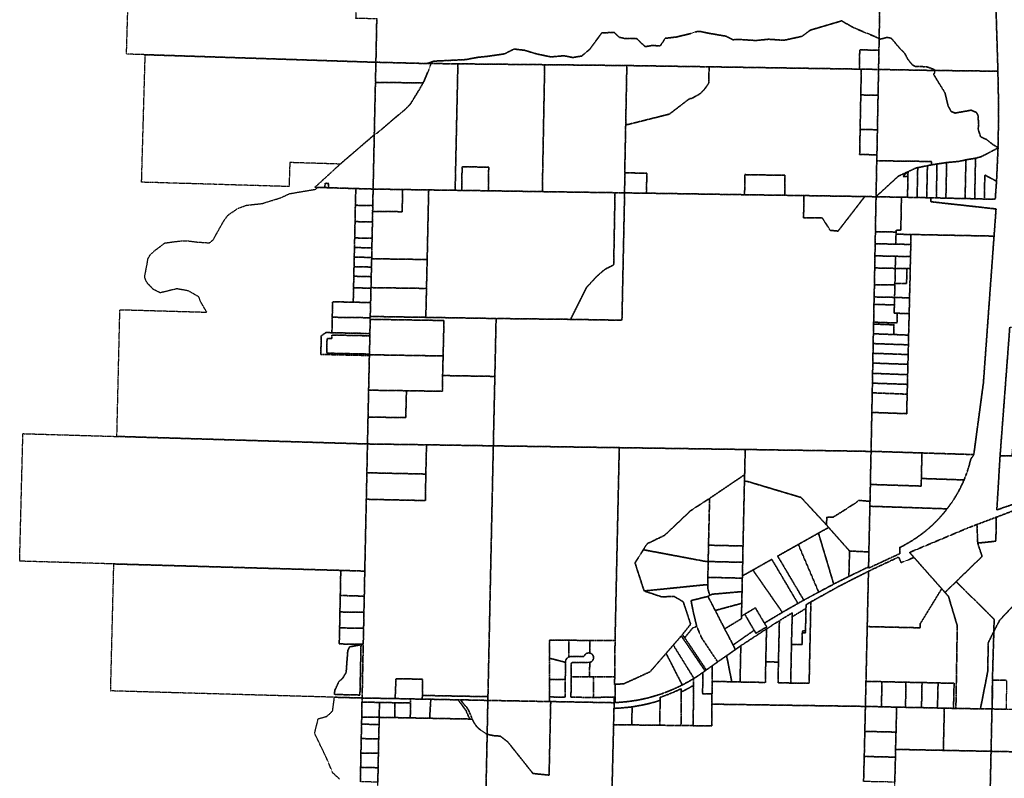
# Model space of a CAD drawing. Header units: feet. Extents: x 0 to 1411532, y 4 to 648360.
# Tile 3 of 69: x 1370708 to 1380965, y 438076 to 445976. Entities that reach past the tile are written whole.
import ezdxf

# ---------------------------------------------------------------- set-up
doc = ezdxf.new("R2010")
doc.units = ezdxf.units.FT
doc.header["$MEASUREMENT"] = 0
doc.linetypes.add('DASHED2', pattern=[0.375, 0.25, -0.125])
doc.layers.add('vanwert_121013_d_joined', color=247, linetype='DASHED2')

msp = doc.modelspace()

# ---------------------------------------------------------------- linework, layer by layer
at = {"layer": 'vanwert_121013_d_joined'}
for points in [[(1374419, 445532), (1374396, 445533), (1372016, 445611), (1371821, 445617), (1371860, 446931), (1373754, 446878), (1374423, 446860), (1374447, 446859), (1374442, 446613), (1374418, 446614), (1374222, 446618), (1374214, 446258), (1374208, 445993), (1374407, 445988), (1374428, 445988), (1374419, 445532)], [(1380858, 446759), (1380896, 445515), (1380898, 445439), (1380246, 445447), (1380233, 445458), (1380165, 445482), (1380146, 445486), (1380085, 445487), (1380042, 445488), (1380007, 445505), (1379960, 445563), (1379928, 445626), (1379873, 445681), (1379801, 445767), (1379783, 445784), (1379746, 445791), (1379686, 445776), (1379661, 445770), (1379661, 445778), (1379672, 446343), (1379681, 446783), (1379706, 446783), (1380858, 446759)], [(1379661, 445770), (1379659, 445658), (1379633, 445659), (1379459, 445661), (1379455, 445461), (1377890, 445485), (1377033, 445498), (1376177, 445507), (1375273, 445516), (1374996, 445519), (1374950, 445519), (1375026, 445544), (1375353, 445560), (1375483, 445584), (1375589, 445595), (1375760, 445620), (1375858, 445670), (1375968, 445657), (1376090, 445620), (1376242, 445588), (1376378, 445600), (1376470, 445582), (1376562, 445597), (1376646, 445667), (1376771, 445837), (1376900, 445844), (1376955, 445792), (1377008, 445781), (1377035, 445781), (1377133, 445780), (1377224, 445695), (1377296, 445707), (1377381, 445703), (1377433, 445782), (1377547, 445795), (1377702, 445832), (1377746, 445850), (1377798, 445853), (1377877, 445836), (1378064, 445804), (1378138, 445767), (1378193, 445770), (1378377, 445759), (1378511, 445772), (1378668, 445761), (1378857, 445802), (1378944, 445867), (1379270, 445963), (1379400, 445890), (1379619, 445799), (1379636, 445791), (1379661, 445778), (1379661, 445770)], [(1380246, 445447), (1380226, 445447), (1379680, 445457), (1379655, 445458), (1379659, 445658), (1379661, 445770), (1379686, 445776), (1379746, 445791), (1379783, 445784), (1379801, 445767), (1379873, 445681), (1379928, 445626), (1379960, 445563), (1380007, 445505), (1380042, 445488), (1380085, 445487), (1380146, 445486), (1380165, 445482), (1380233, 445458), (1380246, 445447)], [(1379455, 445461), (1379459, 445661), (1379633, 445659), (1379659, 445658), (1379655, 445458), (1379630, 445458), (1379475, 445461), (1379455, 445461)], [(1374047, 444472), (1373522, 444488), (1373515, 444269), (1373514, 444238), (1372897, 444256), (1372772, 444260), (1372572, 444266), (1372284, 444274), (1372134, 444279), (1372105, 444280), (1372008, 444282), (1371978, 444283), (1371979, 444311), (1372016, 445611), (1374396, 445533), (1374419, 445532), (1374414, 445323), (1374402, 444777), (1374379, 444757), (1374047, 444472)], [(1374430, 444795), (1374434, 444797), (1374512, 444862), (1374605, 444943), (1374716, 445034), (1374776, 445093), (1374800, 445133), (1374872, 445250), (1374911, 445317), (1374919, 445333), (1374996, 445519), (1375273, 445516), (1375245, 444231), (1375244, 444199), (1374969, 444203), (1374696, 444207), (1374390, 444212), (1374402, 444777), (1374430, 444795)], [(1374414, 445323), (1374419, 445532), (1374446, 445532), (1374950, 445519), (1374996, 445519), (1374919, 445333), (1374911, 445317), (1374442, 445323), (1374414, 445323)], [(1375313, 444198), (1375244, 444199), (1375245, 444231), (1375273, 445516), (1376177, 445507), (1376153, 444214), (1376153, 444185), (1375590, 444194), (1375591, 444225), (1375594, 444440), (1375317, 444444), (1375313, 444230), (1375313, 444198)], [(1377033, 445498), (1377021, 444883), (1377011, 444381), (1377010, 444202), (1377010, 444172), (1376910, 444174), (1376153, 444185), (1376153, 444214), (1376177, 445507), (1377033, 445498)], [(1377021, 444883), (1377040, 444883), (1377268, 444940), (1377380, 444968), (1377477, 444993), (1377685, 445153), (1377706, 445154), (1377795, 445204), (1377835, 445242), (1377886, 445314), (1377890, 445485), (1379455, 445461), (1379475, 445461), (1379470, 445192), (1379463, 444833), (1379458, 444572), (1379615, 444569), (1379638, 444569), (1379636, 444506), (1379629, 444132), (1379512, 444134), (1378877, 444144), (1378677, 444147), (1378678, 444175), (1378680, 444355), (1378263, 444362), (1378260, 444183), (1378260, 444153), (1377237, 444169), (1377238, 444198), (1377241, 444377), (1377011, 444381), (1377021, 444883)], [(1377033, 445498), (1377890, 445485), (1377886, 445314), (1377835, 445242), (1377795, 445204), (1377706, 445154), (1377685, 445153), (1377477, 444993), (1377380, 444968), (1377268, 444940), (1377040, 444883), (1377021, 444883), (1377033, 445498)], [(1379470, 445192), (1379475, 445461), (1379630, 445458), (1379655, 445458), (1379650, 445189), (1379626, 445189), (1379470, 445192)], [(1379650, 445189), (1379655, 445458), (1379680, 445457), (1380226, 445447), (1380246, 445447), (1380230, 445404), (1380262, 445351), (1380347, 445214), (1380379, 445081), (1380411, 445020), (1380452, 445003), (1380619, 445033), (1380675, 445010), (1380691, 444978), (1380698, 444877), (1380692, 444835), (1380718, 444756), (1380784, 444726), (1380846, 444675), (1380900, 444644), (1380871, 444624), (1380778, 444577), (1380720, 444548), (1380665, 444533), (1380665, 444533), (1380573, 444518), (1380565, 444516), (1380490, 444500), (1380373, 444489), (1380364, 444488), (1380264, 444473), (1380208, 444464), (1380208, 444499), (1379664, 444506), (1379636, 444506), (1379638, 444569), (1379643, 444830), (1379650, 445189)], [(1380906, 445041), (1380900, 444644), (1380846, 444675), (1380784, 444726), (1380718, 444756), (1380692, 444835), (1380698, 444877), (1380691, 444978), (1380675, 445010), (1380619, 445033), (1380452, 445003), (1380411, 445020), (1380379, 445081), (1380347, 445214), (1380262, 445351), (1380230, 445404), (1380246, 445447), (1380898, 445439), (1380906, 445041)], [(1374414, 445323), (1374442, 445323), (1374911, 445317), (1374872, 445250), (1374800, 445133), (1374776, 445093), (1374716, 445034), (1374605, 444943), (1374512, 444862), (1374434, 444797), (1374430, 444795), (1374402, 444777), (1374414, 445323)], [(1379643, 444830), (1379621, 444830), (1379463, 444833), (1379470, 445192), (1379626, 445189), (1379650, 445189), (1379643, 444830)], [(1379615, 444569), (1379458, 444572), (1379463, 444833), (1379621, 444830), (1379643, 444830), (1379638, 444569), (1379615, 444569)], [(1373888, 444227), (1373810, 444229), (1373783, 444230), (1373817, 444261), (1374047, 444472), (1374379, 444757), (1374402, 444777), (1374390, 444212), (1374209, 444217), (1373925, 444226), (1373926, 444258), (1373927, 444271), (1373890, 444272), (1373889, 444259), (1373888, 444227)], [(1380657, 444111), (1380657, 444132), (1380665, 444533), (1380665, 444533), (1380720, 444548), (1380778, 444577), (1380871, 444624), (1380900, 444644), (1380884, 444294), (1380762, 444358), (1380757, 444130), (1380757, 444108), (1380657, 444111)], [(1380557, 444113), (1380557, 444134), (1380565, 444516), (1380573, 444518), (1380665, 444533), (1380657, 444132), (1380657, 444111), (1380557, 444113)], [(1375313, 444230), (1375317, 444444), (1375594, 444440), (1375591, 444225), (1375590, 444194), (1375313, 444198), (1375313, 444230)], [(1380164, 444455), (1380063, 444435), (1380047, 444432), (1379962, 444393), (1379861, 444346), (1379655, 444157), (1379629, 444132), (1379636, 444506), (1379664, 444506), (1380208, 444499), (1380208, 444464), (1380164, 444455)], [(1380057, 444124), (1379957, 444126), (1379957, 444146), (1379961, 444343), (1379962, 444393), (1380047, 444432), (1380063, 444435), (1380057, 444144), (1380057, 444124)], [(1380164, 444455), (1380157, 444142), (1380157, 444122), (1380057, 444124), (1380057, 444144), (1380063, 444435), (1380164, 444455)], [(1380257, 444120), (1380199, 444121), (1380157, 444122), (1380157, 444142), (1380164, 444455), (1380208, 444464), (1380264, 444473), (1380257, 444140), (1380257, 444120)], [(1380257, 444120), (1380257, 444140), (1380264, 444473), (1380364, 444488), (1380357, 444138), (1380357, 444117), (1380257, 444120)], [(1380565, 444516), (1380557, 444134), (1380557, 444113), (1380357, 444117), (1380357, 444138), (1380364, 444488), (1380373, 444489), (1380490, 444500), (1380565, 444516)], [(1377011, 444381), (1377241, 444377), (1377238, 444198), (1377237, 444169), (1377010, 444172), (1377010, 444202), (1377011, 444381)], [(1378260, 444183), (1378263, 444362), (1378680, 444355), (1378678, 444175), (1378677, 444147), (1378260, 444153), (1378260, 444183)], [(1379629, 444132), (1379655, 444157), (1379861, 444346), (1379962, 444393), (1379911, 444344), (1379961, 444343), (1379957, 444146), (1379957, 444126), (1379893, 444127), (1379629, 444132)], [(1379961, 444343), (1379911, 444344), (1379962, 444393), (1379961, 444343)], [(1380757, 444130), (1380762, 444358), (1380884, 444294), (1380872, 444128), (1380871, 444106), (1380757, 444108), (1380757, 444130)], [(1374209, 444217), (1374209, 444190), (1374205, 444043), (1374202, 443873), (1374198, 443703), (1374196, 443603), (1374193, 443503), (1374191, 443404), (1374189, 443304), (1374186, 443184), (1374183, 443034), (1373968, 443038), (1373964, 442877), (1373961, 442716), (1373898, 442718), (1373850, 442683), (1373845, 442490), (1374327, 442479), (1374351, 442479), (1374343, 442117), (1374337, 441838), (1374331, 441558), (1374308, 441558), (1371721, 441636), (1371752, 442956), (1372657, 442930), (1372589, 443046), (1372576, 443088), (1372464, 443152), (1372345, 443173), (1372171, 443131), (1372102, 443166), (1372043, 443226), (1372022, 443262), (1372010, 443298), (1372036, 443430), (1372044, 443485), (1372072, 443533), (1372115, 443571), (1372219, 443650), (1372317, 443664), (1372405, 443674), (1372476, 443671), (1372558, 443660), (1372684, 443652), (1372724, 443683), (1372759, 443746), (1372833, 443877), (1372876, 443938), (1372888, 443947), (1372979, 444010), (1373072, 444044), (1373232, 444061), (1373423, 444120), (1373518, 444164), (1373749, 444203), (1373793, 444210), (1373810, 444229), (1373888, 444227), (1373925, 444226), (1374209, 444217)], [(1373889, 444259), (1373890, 444272), (1373927, 444271), (1373926, 444258), (1373925, 444226), (1373888, 444227), (1373889, 444259)], [(1374205, 444043), (1374209, 444190), (1374209, 444217), (1374390, 444212), (1374386, 444039), (1374363, 444040), (1374205, 444043)], [(1374969, 444203), (1374968, 444175), (1374953, 443478), (1374401, 443486), (1374375, 443487), (1374375, 443499), (1374377, 443599), (1374379, 443699), (1374383, 443869), (1374385, 443979), (1374411, 443979), (1374693, 443976), (1374696, 444180), (1374696, 444207), (1374969, 444203)], [(1374696, 444180), (1374693, 443976), (1374411, 443979), (1374385, 443979), (1374386, 444039), (1374390, 444212), (1374696, 444207), (1374696, 444180)], [(1375244, 444199), (1375313, 444198), (1375590, 444194), (1376153, 444185), (1376910, 444174), (1376909, 444143), (1376896, 443423), (1376805, 443377), (1376717, 443300), (1376612, 443186), (1376447, 442855), (1375671, 442864), (1374939, 442876), (1374946, 443177), (1374953, 443478), (1374968, 444175), (1374969, 444203), (1375244, 444199)], [(1377010, 444172), (1377237, 444169), (1378260, 444153), (1378677, 444147), (1378877, 444144), (1378877, 444112), (1378874, 443914), (1379068, 443911), (1379152, 443782), (1379233, 443774), (1379336, 443907), (1379488, 444104), (1379512, 444134), (1379629, 444132), (1379622, 443789), (1379622, 443768), (1379620, 443642), (1379617, 443516), (1379615, 443390), (1379612, 443216), (1379609, 443088), (1379607, 443010), (1379604, 442826), (1379603, 442806), (1379601, 442705), (1379599, 442603), (1379597, 442502), (1379595, 442400), (1379593, 442293), (1379591, 442191), (1379589, 442090), (1379585, 441886), (1379577, 441481), (1379553, 441480), (1379470, 441482), (1379212, 441486), (1378958, 441490), (1378652, 441494), (1378266, 441500), (1376954, 441519), (1375642, 441538), (1375658, 442261), (1375671, 442864), (1376447, 442855), (1376982, 442846), (1377009, 444142), (1377010, 444172)], [(1376910, 444174), (1377010, 444172), (1377009, 444142), (1376982, 442846), (1376447, 442855), (1376612, 443186), (1376717, 443300), (1376805, 443377), (1376896, 443423), (1376909, 444143), (1376910, 444174)], [(1379488, 444104), (1379336, 443907), (1379233, 443774), (1379152, 443782), (1379068, 443911), (1378874, 443914), (1378877, 444112), (1378877, 444144), (1379512, 444134), (1379488, 444104)], [(1379629, 444132), (1379893, 444127), (1379893, 444107), (1379887, 443784), (1379838, 443785), (1379838, 443764), (1379648, 443768), (1379622, 443768), (1379622, 443789), (1379629, 444132)], [(1380199, 444101), (1380198, 444080), (1380879, 444005), (1380858, 443722), (1379993, 443739), (1379837, 443742), (1379838, 443764), (1379838, 443785), (1379887, 443784), (1379893, 444107), (1379893, 444127), (1379957, 444126), (1380057, 444124), (1380157, 444122), (1380199, 444121), (1380199, 444101)], [(1374202, 443873), (1374205, 444043), (1374363, 444040), (1374386, 444039), (1374385, 443979), (1374383, 443869), (1374359, 443870), (1374202, 443873)], [(1374383, 443869), (1374379, 443699), (1374356, 443700), (1374198, 443703), (1374202, 443873), (1374359, 443870), (1374383, 443869)], [(1374196, 443603), (1374198, 443703), (1374356, 443700), (1374379, 443699), (1374377, 443599), (1374354, 443600), (1374196, 443603)], [(1380858, 443722), (1380747, 442192), (1380647, 441447), (1380107, 441464), (1379604, 441480), (1379577, 441481), (1379585, 441886), (1379612, 441885), (1379948, 441873), (1379953, 442076), (1379956, 442178), (1379958, 442279), (1379961, 442387), (1379963, 442488), (1379966, 442590), (1379968, 442691), (1379974, 442914), (1379978, 443078), (1379981, 443227), (1379982, 443233), (1379985, 443383), (1379988, 443509), (1379988, 443509), (1379991, 443635), (1379991, 443635), (1379993, 443739), (1380858, 443722)], [(1379835, 443638), (1379645, 443642), (1379620, 443642), (1379622, 443768), (1379648, 443768), (1379838, 443764), (1379837, 443742), (1379835, 443638)], [(1379835, 443638), (1379837, 443742), (1379993, 443739), (1379991, 443635), (1379991, 443635), (1379835, 443638)], [(1374193, 443503), (1374196, 443603), (1374354, 443600), (1374377, 443599), (1374375, 443499), (1374351, 443500), (1374193, 443503)], [(1379832, 443512), (1379642, 443516), (1379617, 443516), (1379620, 443642), (1379645, 443642), (1379835, 443638), (1379991, 443635), (1379988, 443509), (1379988, 443509), (1379832, 443512)], [(1374191, 443404), (1374193, 443503), (1374351, 443500), (1374375, 443499), (1374375, 443487), (1374373, 443399), (1374349, 443400), (1374191, 443404)], [(1379829, 443386), (1379639, 443390), (1379615, 443390), (1379617, 443516), (1379642, 443516), (1379832, 443512), (1379829, 443386)], [(1379832, 443512), (1379988, 443509), (1379985, 443383), (1379950, 443383), (1379829, 443386), (1379832, 443512)], [(1374191, 443404), (1374349, 443400), (1374373, 443399), (1374370, 443299), (1374347, 443300), (1374189, 443304), (1374191, 443404)], [(1374373, 443399), (1374375, 443487), (1374401, 443486), (1374953, 443478), (1374946, 443177), (1374394, 443185), (1374368, 443186), (1374370, 443299), (1374373, 443399)], [(1374189, 443304), (1374347, 443300), (1374370, 443299), (1374368, 443186), (1374367, 443180), (1374344, 443180), (1374186, 443184), (1374189, 443304)], [(1379635, 443216), (1379612, 443216), (1379615, 443390), (1379639, 443390), (1379829, 443386), (1379826, 443236), (1379826, 443230), (1379826, 443229), (1379820, 443229), (1379820, 443213), (1379635, 443216)], [(1379985, 443383), (1379982, 443233), (1379981, 443227), (1379978, 443078), (1379822, 443084), (1379823, 443121), (1379826, 443229), (1379947, 443227), (1379950, 443383), (1379985, 443383)], [(1379826, 443229), (1379826, 443230), (1379826, 443236), (1379829, 443386), (1379950, 443383), (1379947, 443227), (1379826, 443229)], [(1379635, 443216), (1379820, 443213), (1379820, 443229), (1379826, 443229), (1379823, 443121), (1379822, 443084), (1379632, 443088), (1379609, 443088), (1379612, 443216), (1379635, 443216)], [(1374364, 443030), (1374341, 443030), (1374183, 443034), (1374186, 443184), (1374344, 443180), (1374367, 443180), (1374364, 443030)], [(1374394, 443185), (1374946, 443177), (1374939, 442876), (1374387, 442885), (1374360, 442885), (1374364, 443030), (1374367, 443180), (1374368, 443186), (1374394, 443185)], [(1379630, 443010), (1379607, 443010), (1379609, 443088), (1379632, 443088), (1379822, 443084), (1379820, 443006), (1379630, 443010)], [(1374364, 443030), (1374360, 442885), (1374360, 442871), (1374337, 442872), (1373964, 442877), (1373968, 443038), (1374183, 443034), (1374341, 443030), (1374364, 443030)], [(1379820, 443006), (1379818, 442920), (1379848, 442919), (1379847, 442817), (1379626, 442825), (1379604, 442826), (1379607, 443010), (1379630, 443010), (1379820, 443006)], [(1379848, 442919), (1379818, 442920), (1379820, 443006), (1379822, 443084), (1379978, 443078), (1379974, 442914), (1379848, 442919)], [(1374387, 442885), (1374939, 442876), (1375671, 442864), (1375658, 442261), (1375114, 442270), (1375119, 442474), (1375128, 442843), (1374386, 442855), (1374360, 442855), (1374360, 442871), (1374360, 442885), (1374387, 442885)], [(1379626, 442805), (1379603, 442806), (1379604, 442826), (1379626, 442825), (1379847, 442817), (1379848, 442919), (1379974, 442914), (1379968, 442691), (1379814, 442697), (1379816, 442798), (1379626, 442805)], [(1373961, 442716), (1373964, 442877), (1374337, 442872), (1374360, 442871), (1374360, 442855), (1374356, 442708), (1374333, 442708), (1373961, 442716)], [(1374356, 442708), (1374360, 442855), (1374386, 442855), (1375128, 442843), (1375119, 442474), (1374377, 442486), (1374352, 442486), (1374352, 442494), (1374356, 442684), (1374356, 442708)], [(1379603, 442806), (1379626, 442805), (1379816, 442798), (1379814, 442697), (1379624, 442704), (1379601, 442705), (1379603, 442806)], [(1374352, 442494), (1374352, 442486), (1374351, 442479), (1374327, 442479), (1373845, 442490), (1373850, 442683), (1373898, 442718), (1373961, 442716), (1374333, 442708), (1374356, 442708), (1374356, 442684), (1374332, 442684), (1373960, 442692), (1373959, 442655), (1373910, 442656), (1373907, 442503), (1374327, 442494), (1374352, 442494)], [(1374327, 442494), (1373907, 442503), (1373910, 442656), (1373959, 442655), (1373960, 442692), (1374332, 442684), (1374356, 442684), (1374352, 442494), (1374327, 442494)], [(1379966, 442590), (1379813, 442595), (1379623, 442602), (1379599, 442603), (1379601, 442705), (1379624, 442704), (1379814, 442697), (1379968, 442691), (1379966, 442590)], [(1381500, 442053), (1381374, 442013), (1381141, 441994), (1381125, 441891), (1381146, 441750), (1381126, 441672), (1381053, 441559), (1381043, 441434), (1380921, 441435), (1381022, 442775), (1381690, 442762), (1381704, 442272), (1381613, 442273), (1381500, 442238), (1381500, 442053)], [(1379963, 442488), (1379811, 442494), (1379621, 442501), (1379597, 442502), (1379599, 442603), (1379623, 442602), (1379813, 442595), (1379966, 442590), (1379963, 442488)], [(1374343, 442117), (1374351, 442479), (1374352, 442486), (1374377, 442486), (1375119, 442474), (1375114, 442270), (1375111, 442106), (1374737, 442112), (1374369, 442117), (1374343, 442117)], [(1379619, 442399), (1379595, 442400), (1379597, 442502), (1379621, 442501), (1379811, 442494), (1379963, 442488), (1379961, 442387), (1379809, 442392), (1379619, 442399)], [(1379595, 442400), (1379619, 442399), (1379809, 442392), (1379961, 442387), (1379958, 442279), (1379617, 442292), (1379593, 442293), (1379595, 442400)], [(1374364, 441837), (1374730, 441832), (1374737, 442112), (1375111, 442106), (1375114, 442270), (1375658, 442261), (1375642, 441538), (1374946, 441549), (1374358, 441557), (1374331, 441558), (1374337, 441838), (1374364, 441837)], [(1379956, 442178), (1379616, 442190), (1379591, 442191), (1379593, 442293), (1379617, 442292), (1379958, 442279), (1379956, 442178)], [(1379953, 442076), (1379614, 442089), (1379589, 442090), (1379591, 442191), (1379616, 442190), (1379956, 442178), (1379953, 442076)], [(1374343, 442117), (1374369, 442117), (1374737, 442112), (1374730, 441832), (1374364, 441837), (1374337, 441838), (1374343, 442117)], [(1379953, 442076), (1379948, 441873), (1379612, 441885), (1379585, 441886), (1379589, 442090), (1379614, 442089), (1379953, 442076)], [(1371689, 440308), (1370708, 440337), (1370742, 441665), (1371721, 441636), (1374308, 441558), (1374331, 441558), (1374325, 441258), (1374319, 440982), (1374303, 440234), (1374280, 440234), (1374053, 440241), (1371689, 440308)], [(1374275, 438912), (1374276, 438942), (1374287, 439472), (1374291, 439639), (1374294, 439805), (1374298, 439972), (1374303, 440234), (1374319, 440982), (1374345, 440981), (1374524, 440977), (1374757, 440972), (1374934, 440968), (1374939, 441244), (1374946, 441549), (1375642, 441538), (1375586, 438925), (1375575, 438926), (1375053, 438936), (1374903, 438939), (1374906, 439108), (1374628, 439113), (1374621, 438944), (1374620, 438906), (1374275, 438912)], [(1374325, 441258), (1374331, 441558), (1374358, 441557), (1374946, 441549), (1374939, 441244), (1374762, 441248), (1374529, 441253), (1374351, 441257), (1374325, 441258)], [(1376226, 438923), (1376226, 438875), (1375585, 438887), (1375586, 438925), (1375642, 441538), (1376954, 441519), (1376941, 440925), (1376910, 439510), (1376648, 439512), (1376429, 439513), (1376229, 439514), (1376228, 439326), (1376227, 439106), (1376226, 438923)], [(1376911, 439055), (1376904, 439054), (1376907, 439131), (1376910, 439510), (1376941, 440925), (1376954, 441519), (1378266, 441500), (1378260, 441238), (1377895, 440991), (1377698, 440863), (1377426, 440606), (1377245, 440519), (1377205, 440456), (1377118, 440319), (1377213, 440027), (1377399, 439965), (1377524, 439971), (1377621, 439913), (1377698, 439681), (1377612, 439573), (1377636, 439539), (1377839, 439237), (1377861, 439204), (1377848, 439195), (1377826, 439227), (1377600, 439559), (1377517, 439463), (1377442, 439377), (1377275, 439185), (1377001, 439060), (1376911, 439055)], [(1379577, 441481), (1379571, 441216), (1379570, 441136), (1379566, 440960), (1379543, 440962), (1379448, 440970), (1379419, 440946), (1379288, 440861), (1379181, 440795), (1379118, 440797), (1379111, 440716), (1378847, 441001), (1378641, 441062), (1378297, 441165), (1378258, 441173), (1378260, 441238), (1378266, 441500), (1378652, 441494), (1378958, 441490), (1379212, 441486), (1379470, 441482), (1379553, 441480), (1379577, 441481)], [(1379570, 441136), (1379571, 441216), (1379577, 441481), (1379604, 441480), (1380107, 441464), (1380101, 441198), (1380099, 441119), (1379596, 441135), (1379570, 441136)], [(1380647, 441447), (1380615, 441398), (1380604, 441354), (1380592, 441310), (1380578, 441267), (1380562, 441225), (1380546, 441183), (1380101, 441198), (1380107, 441464), (1380647, 441447)], [(1382059, 441246), (1382022, 441232), (1381521, 441039), (1381480, 441057), (1381457, 441067), (1380887, 440871), (1380921, 441435), (1381043, 441434), (1381991, 441430), (1381996, 441420), (1382001, 441411), (1382006, 441401), (1382010, 441391), (1382049, 441273), (1382053, 441261), (1382059, 441246)], [(1374939, 441244), (1374934, 440968), (1374757, 440972), (1374524, 440977), (1374345, 440981), (1374319, 440982), (1374325, 441258), (1374351, 441257), (1374529, 441253), (1374762, 441248), (1374939, 441244)], [(1378260, 441238), (1378258, 441173), (1378243, 440495), (1377944, 440502), (1377884, 440503), (1377885, 440563), (1377895, 440991), (1378260, 441238)], [(1378258, 441173), (1378297, 441165), (1378641, 441062), (1378847, 441001), (1379111, 440716), (1379135, 440688), (1379029, 440629), (1378819, 440511), (1378604, 440390), (1378876, 439931), (1378815, 439897), (1378543, 440356), (1378346, 440245), (1378236, 440183), (1378240, 440325), (1378243, 440495), (1378258, 441173)], [(1380546, 441183), (1380528, 441143), (1380509, 441103), (1380489, 441065), (1380467, 441027), (1380444, 440989), (1380420, 440952), (1380395, 440917), (1380369, 440882), (1379592, 440908), (1379565, 440909), (1379566, 440960), (1379570, 441136), (1379596, 441135), (1380099, 441119), (1380101, 441198), (1380546, 441183)], [(1381535, 440724), (1381535, 440708), (1381531, 440373), (1380916, 439722), (1380856, 439605), (1380859, 439732), (1380463, 440124), (1380733, 440386), (1380688, 440525), (1380877, 440545), (1380881, 440754), (1380882, 440795), (1381521, 441039), (1381523, 441009), (1381523, 440999), (1381535, 440724)], [(1377885, 440563), (1377884, 440503), (1377880, 440333), (1377855, 440334), (1377205, 440456), (1377245, 440519), (1377426, 440606), (1377698, 440863), (1377895, 440991), (1377885, 440563)], [(1379111, 440716), (1379118, 440797), (1379181, 440795), (1379288, 440861), (1379419, 440946), (1379448, 440970), (1379543, 440962), (1379566, 440960), (1379565, 440909), (1379562, 440792), (1379554, 440433), (1379532, 440434), (1379353, 440443), (1379135, 440688), (1379111, 440716)], [(1380369, 440882), (1380340, 440846), (1380311, 440811), (1380280, 440777), (1380248, 440744), (1380215, 440712), (1380181, 440682), (1380146, 440652), (1380110, 440624), (1380073, 440597), (1380035, 440571), (1379997, 440546), (1379957, 440523), (1379917, 440500), (1379876, 440480), (1379875, 440431), (1379875, 440415), (1379550, 440264), (1379551, 440277), (1379554, 440433), (1379562, 440792), (1379565, 440909), (1379592, 440908), (1380369, 440882)], [(1380881, 440754), (1380877, 440545), (1380688, 440525), (1380685, 440594), (1380682, 440678), (1380680, 440719), (1380882, 440795), (1380881, 440754)], [(1378819, 440511), (1379029, 440629), (1379188, 440098), (1379031, 440015), (1378819, 440511)], [(1379029, 440629), (1379135, 440688), (1379353, 440443), (1379346, 440178), (1379188, 440098), (1379029, 440629)], [(1380680, 440719), (1380682, 440678), (1380685, 440594), (1380688, 440525), (1380733, 440386), (1380463, 440124), (1380347, 440011), (1380313, 440050), (1380101, 440289), (1380060, 440336), (1380024, 440376), (1379978, 440428), (1380579, 440680), (1380680, 440719)], [(1377875, 440090), (1377850, 440091), (1377213, 440027), (1377118, 440319), (1377205, 440456), (1377855, 440334), (1377880, 440333), (1377877, 440168), (1377875, 440090)], [(1378240, 440325), (1377905, 440333), (1377880, 440333), (1377884, 440503), (1377944, 440502), (1378243, 440495), (1378240, 440325)], [(1378876, 439931), (1378604, 440390), (1378819, 440511), (1379031, 440015), (1378876, 439931)], [(1379528, 440266), (1379346, 440178), (1379353, 440443), (1379532, 440434), (1379554, 440433), (1379551, 440277), (1379528, 440266)], [(1377902, 440168), (1377877, 440168), (1377880, 440333), (1377905, 440333), (1378240, 440325), (1378236, 440183), (1378236, 440160), (1377902, 440168)], [(1378346, 440245), (1378543, 440356), (1378815, 439897), (1378653, 439804), (1378346, 440245)], [(1379891, 440321), (1380024, 440376), (1380060, 440336), (1380101, 440289), (1380313, 440050), (1380087, 439682), (1380087, 439643), (1379562, 439655), (1379537, 439655), (1379550, 440232), (1379864, 440380), (1379891, 440321)], [(1372313, 438967), (1371658, 438986), (1371656, 438986), (1371657, 439027), (1371689, 440308), (1374053, 440241), (1374048, 439980), (1374044, 439808), (1374041, 439642), (1374037, 439475), (1374265, 439472), (1374287, 439472), (1374276, 438942), (1374275, 438912), (1373987, 438920), (1372313, 438967)], [(1374048, 439980), (1374053, 440241), (1374280, 440234), (1374303, 440234), (1374298, 439972), (1374275, 439973), (1374048, 439980)], [(1378212, 439079), (1378476, 439074), (1378480, 439289), (1378612, 439286), (1378608, 439071), (1378740, 439068), (1378932, 439068), (1378949, 439867), (1378950, 439913), (1379247, 440078), (1379550, 440232), (1379537, 439655), (1379524, 439086), (1379518, 438825), (1379491, 438825), (1377919, 438848), (1377920, 438955), (1377921, 439086), (1378126, 439081), (1378212, 439079)], [(1378261, 439785), (1378227, 439765), (1378230, 439898), (1378233, 440020), (1378236, 440160), (1378236, 440183), (1378346, 440245), (1378653, 439804), (1378466, 439692), (1378372, 439851), (1378261, 439785)], [(1378233, 440020), (1377922, 439993), (1377900, 439982), (1377897, 439988), (1377894, 439995), (1377891, 440002), (1377888, 440009), (1377886, 440016), (1377883, 440023), (1377882, 440031), (1377880, 440038), (1377878, 440045), (1377877, 440053), (1377876, 440060), (1377876, 440068), (1377875, 440075), (1377875, 440082), (1377875, 440090), (1377877, 440168), (1377902, 440168), (1378236, 440160), (1378233, 440020)], [(1380856, 439605), (1380798, 439490), (1380792, 439187), (1380719, 438814), (1380716, 438799), (1380461, 438804), (1380461, 438819), (1380475, 439664), (1380383, 439971), (1380347, 440011), (1380463, 440124), (1380859, 439732), (1380856, 439605)], [(1377850, 440091), (1377875, 440090), (1377875, 440082), (1377875, 440075), (1377876, 440068), (1377876, 440060), (1377877, 440053), (1377878, 440045), (1377880, 440038), (1377882, 440031), (1377883, 440023), (1377886, 440016), (1377888, 440009), (1377891, 440002), (1377894, 439995), (1377897, 439988), (1377900, 439982), (1377878, 439970), (1377702, 439926), (1377726, 439803), (1377761, 439658), (1377715, 439638), (1377636, 439539), (1377612, 439573), (1377698, 439681), (1377621, 439913), (1377524, 439971), (1377399, 439965), (1377213, 440027), (1377850, 440091)], [(1378230, 439898), (1378003, 439837), (1377954, 439823), (1377878, 439970), (1377900, 439982), (1377922, 439993), (1378233, 440020), (1378230, 439898)], [(1379548, 439085), (1379524, 439086), (1379537, 439655), (1379562, 439655), (1380087, 439643), (1380087, 439682), (1380313, 440050), (1380347, 440011), (1380383, 439971), (1380475, 439664), (1380461, 438819), (1380461, 438804), (1380436, 438804), (1380436, 438819), (1380442, 439065), (1380275, 439069), (1380108, 439073), (1379941, 439076), (1379691, 439082), (1379548, 439085)], [(1374294, 439805), (1374272, 439806), (1374044, 439808), (1374048, 439980), (1374275, 439973), (1374298, 439972), (1374294, 439805)], [(1377979, 439288), (1377957, 439321), (1377810, 439542), (1377761, 439658), (1377726, 439803), (1377702, 439926), (1377878, 439970), (1377954, 439823), (1378052, 439632), (1378140, 439464), (1378146, 439452), (1378164, 439417), (1377979, 439288)], [(1378899, 439845), (1378900, 439884), (1378950, 439913), (1378949, 439867), (1378932, 439068), (1378740, 439068), (1378744, 439283), (1378748, 439471), (1378858, 439468), (1378861, 439590), (1378893, 439590), (1378894, 439610), (1378899, 439838), (1378899, 439845)], [(1374044, 439808), (1374272, 439806), (1374294, 439805), (1374291, 439639), (1374268, 439639), (1374041, 439642), (1374044, 439808)], [(1377954, 439823), (1378003, 439837), (1378230, 439898), (1378227, 439765), (1378227, 439738), (1378095, 439658), (1378052, 439632), (1377954, 439823)], [(1378466, 439692), (1378490, 439653), (1378378, 439587), (1378359, 439617), (1378261, 439785), (1378372, 439851), (1378466, 439692)], [(1378894, 439610), (1378862, 439610), (1378861, 439590), (1378858, 439468), (1378748, 439471), (1378755, 439752), (1378755, 439758), (1378899, 439845), (1378899, 439838), (1378894, 439610)], [(1378181, 439493), (1378140, 439464), (1378052, 439632), (1378095, 439658), (1378227, 439738), (1378227, 439765), (1378261, 439785), (1378359, 439617), (1378222, 439522), (1378181, 439493)], [(1378621, 439670), (1378612, 439286), (1378480, 439289), (1378487, 439583), (1378488, 439632), (1378622, 439717), (1378621, 439670)], [(1378756, 439799), (1378755, 439758), (1378755, 439752), (1378748, 439471), (1378744, 439283), (1378740, 439068), (1378608, 439071), (1378612, 439286), (1378621, 439670), (1378622, 439717), (1378756, 439799)], [(1374041, 439642), (1374268, 439639), (1374291, 439639), (1374287, 439472), (1374265, 439472), (1374037, 439475), (1374041, 439642)], [(1377957, 439321), (1377979, 439288), (1377922, 439248), (1377861, 439204), (1377839, 439237), (1377636, 439539), (1377715, 439638), (1377761, 439658), (1377810, 439542), (1377957, 439321)], [(1378480, 439289), (1378476, 439074), (1378212, 439079), (1378217, 439294), (1378219, 439393), (1378219, 439405), (1378220, 439456), (1378488, 439632), (1378487, 439583), (1378480, 439289)], [(1378861, 439590), (1378862, 439610), (1378894, 439610), (1378893, 439590), (1378861, 439590)], [(1380837, 438813), (1380837, 438798), (1380716, 438799), (1380719, 438814), (1380792, 439187), (1380798, 439490), (1380856, 439605), (1380841, 439098), (1380837, 438813)], [(1376429, 439513), (1376428, 439338), (1376426, 439337), (1376424, 439336), (1376422, 439335), (1376420, 439334), (1376419, 439333), (1376417, 439332), (1376415, 439330), (1376414, 439329), (1376412, 439328), (1376411, 439326), (1376409, 439325), (1376408, 439323), (1376406, 439322), (1376405, 439320), (1376404, 439319), (1376403, 439317), (1376402, 439315), (1376401, 439313), (1376400, 439312), (1376399, 439310), (1376398, 439308), (1376397, 439306), (1376396, 439304), (1376396, 439302), (1376395, 439300), (1376394, 439298), (1376394, 439296), (1376394, 439294), (1376393, 439292), (1376393, 439290), (1376393, 439288), (1376393, 439286), (1376393, 439284), (1376228, 439326), (1376229, 439514), (1376429, 439513)], [(1376648, 439512), (1376647, 439380), (1376645, 439381), (1376643, 439381), (1376642, 439381), (1376640, 439381), (1376638, 439382), (1376636, 439382), (1376635, 439382), (1376633, 439382), (1376631, 439381), (1376629, 439381), (1376628, 439381), (1376626, 439381), (1376624, 439380), (1376623, 439380), (1376621, 439379), (1376619, 439379), (1376618, 439378), (1376616, 439378), (1376614, 439377), (1376613, 439376), (1376611, 439375), (1376610, 439374), (1376608, 439373), (1376607, 439372), (1376606, 439371), (1376604, 439370), (1376603, 439369), (1376602, 439368), (1376600, 439367), (1376599, 439365), (1376598, 439364), (1376597, 439363), (1376596, 439361), (1376595, 439360), (1376594, 439359), (1376593, 439357), (1376592, 439356), (1376591, 439354), (1376591, 439353), (1376591, 439353), (1376590, 439352), (1376590, 439352), (1376589, 439351), (1376589, 439351), (1376589, 439350), (1376588, 439349), (1376588, 439349), (1376587, 439348), (1376587, 439348), (1376586, 439348), (1376586, 439347), (1376585, 439347), (1376584, 439346), (1376584, 439346), (1376583, 439346), (1376583, 439345), (1376582, 439345), (1376581, 439345), (1376581, 439344), (1376580, 439344), (1376579, 439344), (1376579, 439344), (1376578, 439344), (1376577, 439343), (1376577, 439343), (1376576, 439343), (1376575, 439343), (1376575, 439343), (1376574, 439343), (1376573, 439343), (1376453, 439344), (1376451, 439343), (1376449, 439343), (1376447, 439343), (1376445, 439343), (1376443, 439343), (1376441, 439342), (1376439, 439342), (1376437, 439341), (1376435, 439341), (1376433, 439340), (1376431, 439340), (1376429, 439339), (1376428, 439338), (1376429, 439513), (1376648, 439512)], [(1376645, 439132), (1376646, 439283), (1376648, 439283), (1376650, 439284), (1376651, 439284), (1376653, 439285), (1376655, 439285), (1376656, 439286), (1376658, 439287), (1376659, 439287), (1376661, 439288), (1376662, 439289), (1376664, 439290), (1376665, 439291), (1376667, 439292), (1376668, 439293), (1376669, 439294), (1376671, 439296), (1376672, 439297), (1376673, 439298), (1376674, 439299), (1376675, 439301), (1376676, 439302), (1376677, 439303), (1376678, 439305), (1376679, 439306), (1376680, 439308), (1376681, 439309), (1376681, 439311), (1376682, 439313), (1376683, 439314), (1376683, 439316), (1376684, 439318), (1376684, 439319), (1376685, 439321), (1376685, 439323), (1376685, 439324), (1376686, 439326), (1376686, 439328), (1376686, 439330), (1376686, 439331), (1376686, 439333), (1376686, 439335), (1376686, 439337), (1376685, 439338), (1376685, 439340), (1376685, 439342), (1376685, 439343), (1376684, 439345), (1376684, 439347), (1376683, 439348), (1376682, 439350), (1376682, 439352), (1376681, 439353), (1376680, 439355), (1376679, 439356), (1376679, 439358), (1376678, 439359), (1376677, 439361), (1376676, 439362), (1376674, 439363), (1376673, 439365), (1376672, 439366), (1376671, 439367), (1376670, 439368), (1376668, 439370), (1376667, 439371), (1376666, 439372), (1376664, 439373), (1376663, 439374), (1376661, 439375), (1376660, 439376), (1376658, 439376), (1376657, 439377), (1376655, 439378), (1376653, 439378), (1376652, 439379), (1376650, 439380), (1376649, 439380), (1376647, 439380), (1376648, 439512), (1376910, 439510), (1376907, 439131), (1376687, 439132), (1376645, 439132)], [(1377517, 439463), (1377600, 439559), (1377826, 439227), (1377848, 439195), (1377826, 439179), (1377824, 439178), (1377779, 439146), (1377732, 439116), (1377711, 439150), (1377517, 439463)], [(1373988, 438960), (1373988, 438949), (1374252, 438943), (1374253, 438953), (1374253, 438964), (1374263, 439414), (1374264, 439467), (1374146, 439445), (1374126, 439407), (1374109, 439180), (1374074, 439119), (1374033, 439083), (1373991, 438993), (1373988, 438960)], [(1374253, 438953), (1374252, 438943), (1373988, 438949), (1373988, 438960), (1373991, 438993), (1374033, 439083), (1374074, 439119), (1374109, 439180), (1374126, 439407), (1374146, 439445), (1374264, 439467), (1374263, 439414), (1374253, 438964), (1374253, 438953)], [(1377711, 439150), (1377732, 439116), (1377728, 439114), (1377690, 439091), (1377650, 439069), (1377610, 439048), (1377592, 439083), (1377442, 439377), (1377517, 439463), (1377711, 439150)], [(1377922, 439174), (1377922, 439186), (1377922, 439248), (1377979, 439288), (1378164, 439417), (1378072, 439351), (1378083, 439299), (1378126, 439081), (1377921, 439086), (1377922, 439174)], [(1378219, 439393), (1378217, 439294), (1378212, 439079), (1378126, 439081), (1378083, 439299), (1378072, 439351), (1378164, 439417), (1378220, 439456), (1378219, 439405), (1378219, 439393)], [(1376901, 438864), (1376912, 438864), (1376968, 438868), (1377024, 438873), (1377079, 438880), (1377134, 438888), (1377189, 438899), (1377244, 438911), (1377298, 438926), (1377352, 438942), (1377405, 438959), (1377457, 438979), (1377509, 439000), (1377560, 439023), (1377610, 439048), (1377650, 439069), (1377690, 439091), (1377728, 439114), (1377728, 439044), (1377686, 439020), (1377643, 438997), (1377600, 438975), (1377600, 439009), (1377546, 438984), (1377491, 438960), (1377436, 438939), (1377379, 438919), (1377379, 438887), (1377322, 438870), (1377264, 438854), (1377205, 438841), (1377146, 438830), (1377087, 438820), (1377025, 438813), (1376962, 438807), (1376899, 438804), (1376900, 438825), (1376901, 438863), (1376240, 438875), (1376226, 438875), (1376226, 438923), (1376325, 438922), (1376391, 438921), (1376392, 439105), (1376393, 439284), (1376393, 439286), (1376393, 439288), (1376393, 439290), (1376393, 439292), (1376394, 439294), (1376394, 439296), (1376394, 439298), (1376395, 439300), (1376396, 439302), (1376396, 439304), (1376397, 439306), (1376398, 439308), (1376399, 439310), (1376400, 439312), (1376401, 439313), (1376402, 439315), (1376403, 439317), (1376404, 439319), (1376405, 439320), (1376406, 439322), (1376408, 439323), (1376409, 439325), (1376411, 439326), (1376412, 439328), (1376414, 439329), (1376415, 439330), (1376417, 439332), (1376419, 439333), (1376420, 439334), (1376422, 439335), (1376424, 439336), (1376426, 439337), (1376428, 439338), (1376429, 439339), (1376431, 439340), (1376433, 439340), (1376435, 439341), (1376437, 439341), (1376439, 439342), (1376441, 439342), (1376443, 439343), (1376445, 439343), (1376447, 439343), (1376449, 439343), (1376451, 439343), (1376453, 439344), (1376573, 439343), (1376574, 439343), (1376575, 439343), (1376575, 439343), (1376576, 439343), (1376577, 439343), (1376577, 439343), (1376578, 439344), (1376579, 439344), (1376579, 439344), (1376580, 439344), (1376581, 439344), (1376581, 439345), (1376582, 439345), (1376583, 439345), (1376583, 439346), (1376584, 439346), (1376584, 439346), (1376585, 439347), (1376586, 439347), (1376586, 439348), (1376587, 439348), (1376587, 439348), (1376588, 439349), (1376588, 439349), (1376589, 439350), (1376589, 439351), (1376589, 439351), (1376590, 439352), (1376590, 439352), (1376591, 439353), (1376591, 439353), (1376591, 439354), (1376592, 439356), (1376593, 439357), (1376594, 439359), (1376595, 439360), (1376596, 439361), (1376597, 439363), (1376598, 439364), (1376599, 439365), (1376600, 439367), (1376602, 439368), (1376603, 439369), (1376604, 439370), (1376606, 439371), (1376607, 439372), (1376608, 439373), (1376610, 439374), (1376611, 439375), (1376613, 439376), (1376614, 439377), (1376616, 439378), (1376618, 439378), (1376619, 439379), (1376621, 439379), (1376623, 439380), (1376624, 439380), (1376626, 439381), (1376628, 439381), (1376629, 439381), (1376631, 439381), (1376633, 439382), (1376635, 439382), (1376636, 439382), (1376638, 439382), (1376640, 439381), (1376642, 439381), (1376643, 439381), (1376645, 439381), (1376647, 439380), (1376649, 439380), (1376650, 439380), (1376652, 439379), (1376653, 439378), (1376655, 439378), (1376657, 439377), (1376658, 439376), (1376660, 439376), (1376661, 439375), (1376663, 439374), (1376664, 439373), (1376666, 439372), (1376667, 439371), (1376668, 439370), (1376670, 439368), (1376671, 439367), (1376672, 439366), (1376673, 439365), (1376674, 439363), (1376676, 439362), (1376677, 439361), (1376678, 439359), (1376679, 439358), (1376679, 439356), (1376680, 439355), (1376681, 439353), (1376682, 439352), (1376682, 439350), (1376683, 439348), (1376684, 439347), (1376684, 439345), (1376685, 439343), (1376685, 439342), (1376685, 439340), (1376685, 439338), (1376686, 439337), (1376686, 439335), (1376686, 439333), (1376686, 439331), (1376686, 439330), (1376686, 439328), (1376686, 439326), (1376685, 439324), (1376685, 439323), (1376685, 439321), (1376684, 439319), (1376684, 439318), (1376683, 439316), (1376683, 439314), (1376682, 439313), (1376681, 439311), (1376681, 439309), (1376680, 439308), (1376679, 439306), (1376678, 439305), (1376677, 439303), (1376676, 439302), (1376675, 439301), (1376674, 439299), (1376673, 439298), (1376672, 439297), (1376671, 439296), (1376669, 439294), (1376668, 439293), (1376667, 439292), (1376665, 439291), (1376664, 439290), (1376662, 439289), (1376661, 439288), (1376659, 439287), (1376658, 439287), (1376656, 439286), (1376655, 439285), (1376653, 439285), (1376651, 439284), (1376650, 439284), (1376648, 439283), (1376646, 439283), (1376645, 439282), (1376643, 439282), (1376641, 439282), (1376640, 439282), (1376638, 439282), (1376637, 439282), (1376635, 439282), (1376633, 439282), (1376632, 439282), (1376630, 439282), (1376628, 439282), (1376627, 439282), (1376625, 439283), (1376473, 439283), (1376472, 439283), (1376471, 439283), (1376471, 439283), (1376470, 439283), (1376469, 439283), (1376468, 439283), (1376468, 439283), (1376467, 439283), (1376466, 439282), (1376466, 439282), (1376465, 439282), (1376464, 439282), (1376464, 439281), (1376463, 439281), (1376463, 439281), (1376462, 439280), (1376461, 439280), (1376461, 439280), (1376460, 439279), (1376460, 439279), (1376459, 439278), (1376459, 439278), (1376458, 439277), (1376458, 439277), (1376457, 439276), (1376457, 439276), (1376456, 439275), (1376456, 439275), (1376456, 439274), (1376455, 439274), (1376455, 439273), (1376455, 439272), (1376454, 439272), (1376454, 439271), (1376454, 439270), (1376454, 439270), (1376453, 439269), (1376453, 439268), (1376453, 439268), (1376453, 439267), (1376453, 439266), (1376453, 439266), (1376453, 439265), (1376453, 439264), (1376453, 439264), (1376452, 439133), (1376451, 438920), (1376686, 438918), (1376902, 438921), (1376901, 438864)], [(1376228, 439326), (1376393, 439284), (1376392, 439105), (1376227, 439106), (1376228, 439326)], [(1376912, 438921), (1376911, 439055), (1377001, 439060), (1377275, 439185), (1377442, 439377), (1377592, 439083), (1377610, 439048), (1377560, 439023), (1377509, 439000), (1377457, 438979), (1377405, 438959), (1377352, 438942), (1377298, 438926), (1377244, 438911), (1377189, 438899), (1377134, 438888), (1377079, 438880), (1377024, 438873), (1376968, 438868), (1376912, 438864), (1376912, 438906), (1376912, 438921)], [(1376645, 439132), (1376452, 439133), (1376453, 439264), (1376453, 439264), (1376453, 439265), (1376453, 439266), (1376453, 439266), (1376453, 439267), (1376453, 439268), (1376453, 439268), (1376453, 439269), (1376454, 439270), (1376454, 439270), (1376454, 439271), (1376454, 439272), (1376455, 439272), (1376455, 439273), (1376455, 439274), (1376456, 439274), (1376456, 439275), (1376456, 439275), (1376457, 439276), (1376457, 439276), (1376458, 439277), (1376458, 439277), (1376459, 439278), (1376459, 439278), (1376460, 439279), (1376460, 439279), (1376461, 439280), (1376461, 439280), (1376462, 439280), (1376463, 439281), (1376463, 439281), (1376464, 439281), (1376464, 439282), (1376465, 439282), (1376466, 439282), (1376466, 439282), (1376467, 439283), (1376468, 439283), (1376468, 439283), (1376469, 439283), (1376470, 439283), (1376471, 439283), (1376471, 439283), (1376472, 439283), (1376473, 439283), (1376625, 439283), (1376627, 439282), (1376628, 439282), (1376630, 439282), (1376632, 439282), (1376633, 439282), (1376635, 439282), (1376637, 439282), (1376638, 439282), (1376640, 439282), (1376641, 439282), (1376643, 439282), (1376645, 439282), (1376646, 439283), (1376645, 439132)], [(1377848, 439195), (1377861, 439204), (1377922, 439248), (1377922, 439186), (1377922, 439174), (1377921, 439086), (1377920, 438955), (1377822, 438957), (1377824, 439104), (1377824, 439178), (1377826, 439179), (1377848, 439195)], [(1374620, 438906), (1374621, 438944), (1374628, 439113), (1374906, 439108), (1374903, 438939), (1374902, 438900), (1374781, 438903), (1374620, 438906)], [(1376227, 439106), (1376392, 439105), (1376391, 438921), (1376325, 438922), (1376226, 438923), (1376227, 439106)], [(1376686, 438918), (1376451, 438920), (1376452, 439133), (1376645, 439132), (1376687, 439132), (1376686, 438918)], [(1376902, 438921), (1376686, 438918), (1376687, 439132), (1376907, 439131), (1376904, 439054), (1376911, 439055), (1376912, 438921), (1376912, 438906), (1376912, 438864), (1376901, 438864), (1376902, 438921)], [(1377728, 439114), (1377732, 439116), (1377779, 439146), (1377824, 439178), (1377824, 439104), (1377822, 438957), (1377920, 438955), (1377919, 438848), (1377917, 438621), (1377724, 438624), (1377728, 439044), (1377728, 439114)], [(1379685, 438836), (1379685, 438821), (1379518, 438825), (1379524, 439086), (1379548, 439085), (1379691, 439082), (1379685, 438836)], [(1380984, 438795), (1380839, 438798), (1380839, 438813), (1380843, 439098), (1380988, 439096), (1380984, 438810), (1380984, 438795)], [(1377600, 439009), (1377600, 438975), (1377597, 438626), (1377377, 438628), (1377379, 438887), (1377379, 438919), (1377436, 438939), (1377491, 438960), (1377546, 438984), (1377600, 439009)], [(1377597, 438626), (1377600, 438975), (1377643, 438997), (1377686, 439020), (1377728, 439044), (1377724, 438624), (1377597, 438626)], [(1379941, 439076), (1379936, 438829), (1379935, 438815), (1379843, 438817), (1379685, 438821), (1379685, 438836), (1379691, 439082), (1379941, 439076)], [(1380108, 439073), (1380103, 438826), (1380102, 438812), (1379935, 438815), (1379936, 438829), (1379941, 439076), (1380108, 439073)], [(1380275, 439069), (1380269, 438823), (1380269, 438808), (1380102, 438812), (1380103, 438826), (1380108, 439073), (1380275, 439069)], [(1380275, 439069), (1380442, 439065), (1380436, 438819), (1380436, 438804), (1380340, 438807), (1380269, 438808), (1380269, 438823), (1380275, 439069)], [(1374620, 438906), (1374781, 438903), (1374780, 438860), (1374618, 438863), (1374456, 438866), (1374301, 438869), (1374274, 438869), (1374275, 438912), (1374620, 438906)], [(1374991, 438899), (1374988, 438856), (1374979, 438701), (1374777, 438705), (1374780, 438860), (1374781, 438903), (1374902, 438900), (1374991, 438899)], [(1374991, 438899), (1374902, 438900), (1374903, 438939), (1375053, 438936), (1375575, 438926), (1375586, 438925), (1375585, 438887), (1375303, 438893), (1375275, 438893), (1374991, 438899)], [(1375307, 438850), (1375357, 438782), (1375396, 438693), (1374979, 438701), (1374988, 438856), (1374991, 438899), (1375275, 438893), (1375307, 438850)], [(1375396, 438693), (1375357, 438782), (1375307, 438850), (1375275, 438893), (1375303, 438893), (1375324, 438860), (1375334, 438849), (1375366, 438814), (1375385, 438782), (1375404, 438740), (1375422, 438692), (1375396, 438693)], [(1375303, 438893), (1375585, 438887), (1375584, 438844), (1375578, 438534), (1375516, 438574), (1375482, 438600), (1375451, 438637), (1375422, 438692), (1375404, 438740), (1375385, 438782), (1375366, 438814), (1375334, 438849), (1375324, 438860), (1375303, 438893)], [(1375584, 438844), (1375585, 438887), (1376226, 438875), (1376240, 438875), (1376239, 438832), (1376223, 438109), (1376055, 438126), (1375792, 438456), (1375714, 438515), (1375645, 438520), (1375578, 438534), (1375584, 438844)], [(1377377, 438628), (1377086, 438632), (1377087, 438820), (1377146, 438830), (1377205, 438841), (1377264, 438854), (1377322, 438870), (1377379, 438887), (1377377, 438628)], [(1374453, 438711), (1374298, 438714), (1374271, 438714), (1374274, 438869), (1374301, 438869), (1374456, 438866), (1374453, 438711)], [(1374615, 438708), (1374453, 438711), (1374456, 438866), (1374618, 438863), (1374615, 438708)], [(1374615, 438708), (1374618, 438863), (1374780, 438860), (1374777, 438705), (1374615, 438708)], [(1376901, 438863), (1376900, 438825), (1376899, 438804), (1376895, 438634), (1376836, 436206), (1375528, 436226), (1375557, 437557), (1375578, 438534), (1375645, 438520), (1375714, 438515), (1375792, 438456), (1376055, 438126), (1376223, 438109), (1376239, 438832), (1376240, 438875), (1376901, 438863)], [(1377086, 438632), (1376895, 438634), (1376899, 438804), (1376962, 438807), (1377025, 438813), (1377087, 438820), (1377086, 438632)], [(1379843, 438817), (1379843, 438802), (1379837, 438557), (1379535, 438564), (1379512, 438564), (1379518, 438825), (1379685, 438821), (1379843, 438817)], [(1379935, 438815), (1380102, 438812), (1380269, 438808), (1380340, 438807), (1380340, 438791), (1380330, 438367), (1379832, 438377), (1379837, 438557), (1379843, 438802), (1379843, 438817), (1379935, 438815)], [(1380330, 438367), (1380340, 438791), (1380340, 438807), (1380436, 438804), (1380461, 438804), (1380716, 438799), (1380837, 438798), (1380836, 438783), (1380827, 438357), (1380330, 438367)], [(1382155, 438775), (1382155, 438759), (1382144, 438118), (1382130, 437469), (1382117, 436813), (1382097, 436121), (1380778, 436144), (1380807, 437471), (1380827, 438357), (1381323, 438347), (1381327, 438580), (1381536, 438577), (1381539, 438770), (1381540, 438785), (1381624, 438784), (1381769, 438782), (1381977, 438778), (1382155, 438775)], [(1380839, 438798), (1380984, 438795), (1381129, 438793), (1381274, 438790), (1381331, 438789), (1381331, 438775), (1381327, 438580), (1381323, 438347), (1380827, 438357), (1380836, 438783), (1380837, 438798), (1380839, 438798)], [(1374298, 438714), (1374453, 438711), (1374452, 438636), (1374296, 438639), (1374270, 438639), (1374271, 438714), (1374298, 438714)], [(1374429, 437576), (1374433, 437736), (1374436, 437886), (1374439, 438036), (1374442, 438186), (1374445, 438336), (1374448, 438486), (1374452, 438636), (1374453, 438711), (1374615, 438708), (1374777, 438705), (1374979, 438701), (1375396, 438693), (1375422, 438692), (1375451, 438637), (1375482, 438600), (1375516, 438574), (1375578, 438534), (1375557, 437557), (1374747, 437571), (1374429, 437576)], [(1374266, 438489), (1374270, 438639), (1374296, 438639), (1374452, 438636), (1374448, 438486), (1374293, 438489), (1374266, 438489)], [(1374445, 438336), (1374291, 438339), (1374263, 438339), (1374266, 438489), (1374293, 438489), (1374448, 438486), (1374445, 438336)], [(1379506, 438303), (1379512, 438564), (1379535, 438564), (1379837, 438557), (1379832, 438377), (1379831, 438296), (1379529, 438303), (1379506, 438303)], [(1380827, 438357), (1380807, 437471), (1379811, 437489), (1379817, 437756), (1379823, 437976), (1379824, 438036), (1379831, 438296), (1379832, 438377), (1380330, 438367), (1380827, 438357)], [(1374442, 438186), (1374287, 438189), (1374260, 438189), (1374263, 438339), (1374291, 438339), (1374445, 438336), (1374442, 438186)], [(1379824, 438036), (1379523, 438042), (1379499, 438043), (1379506, 438303), (1379529, 438303), (1379831, 438296), (1379824, 438036)], [(1374257, 438039), (1374260, 438189), (1374287, 438189), (1374442, 438186), (1374439, 438036), (1374283, 438039), (1374257, 438039)]]:
    msp.add_lwpolyline(points, close=True, dxfattribs=at)
for points in [[(1381521, 441039), (1380882, 440795), (1380680, 440719), (1380579, 440680), (1379978, 440428), (1380024, 440376), (1379891, 440321), (1379864, 440380), (1379550, 440232), (1379247, 440078), (1378950, 439913), (1378900, 439884), (1378899, 439845), (1378755, 439758), (1378756, 439799), (1378622, 439717), (1378488, 439632), (1378220, 439456), (1378220, 439456), (1378164, 439417), (1378146, 439452), (1378140, 439464), (1378181, 439493), (1378222, 439522), (1378359, 439617), (1378378, 439587), (1378490, 439653), (1378466, 439692), (1378653, 439804), (1378815, 439897), (1378876, 439931), (1379031, 440015), (1379188, 440098), (1379346, 440178), (1379528, 440266), (1379551, 440277), (1379550, 440264), (1379875, 440415), (1379875, 440431), (1379876, 440480), (1379917, 440500), (1379957, 440523), (1379997, 440546), (1380035, 440571), (1380073, 440597), (1380110, 440624), (1380146, 440652), (1380181, 440682), (1380215, 440712), (1380248, 440744), (1380280, 440777), (1380311, 440811), (1380340, 440846), (1380369, 440882), (1380395, 440917), (1380420, 440952), (1380444, 440989), (1380467, 441027), (1380489, 441065), (1380509, 441103), (1380528, 441143), (1380546, 441183), (1380562, 441225), (1380578, 441267), (1380592, 441310), (1380604, 441354), (1380615, 441398), (1380647, 441447), (1380747, 442192), (1380858, 443722), (1380879, 444005), (1380198, 444080), (1380199, 444101), (1380199, 444121), (1380257, 444120), (1380357, 444117), (1380557, 444113), (1380657, 444111), (1380757, 444108), (1380871, 444106), (1380872, 444128), (1380884, 444294), (1380900, 444644), (1380906, 445041), (1380898, 445439), (1380896, 445515), (1380858, 446759)], [(1379672, 446343), (1379661, 445778), (1379636, 445791), (1379619, 445799), (1379400, 445890), (1379270, 445963), (1378944, 445867), (1378857, 445802), (1378668, 445761), (1378511, 445772), (1378377, 445759), (1378193, 445770), (1378138, 445767), (1378064, 445804), (1377877, 445836), (1377798, 445853), (1377746, 445850), (1377702, 445832), (1377547, 445795), (1377433, 445782), (1377381, 445703), (1377296, 445707), (1377224, 445695), (1377133, 445780), (1377035, 445781), (1377008, 445781), (1376955, 445792), (1376900, 445844), (1376771, 445837), (1376646, 445667), (1376562, 445597), (1376470, 445582), (1376378, 445600), (1376242, 445588), (1376090, 445620), (1375968, 445657), (1375858, 445670), (1375760, 445620), (1375589, 445595), (1375483, 445584), (1375353, 445560), (1375026, 445544), (1374950, 445519), (1374446, 445532), (1374419, 445532), (1374419, 445532), (1374428, 445988)], [(1381022, 442775), (1380921, 441435), (1380887, 440871), (1381457, 441067)], [(1380988, 439096), (1380843, 439098), (1380839, 438813), (1380839, 438798), (1380837, 438798), (1380837, 438798), (1380837, 438813), (1380841, 439098), (1380856, 439605), (1380916, 439722), (1381531, 440373)], [(1374041, 438068), (1373970, 438132), (1373904, 438289), (1373781, 438545), (1373818, 438696), (1373909, 438722), (1373968, 438777), (1373982, 438881), (1373987, 438920), (1374275, 438912), (1374274, 438869), (1374271, 438714), (1374270, 438639), (1374266, 438489), (1374263, 438339), (1374260, 438189), (1374257, 438039)], [(1376836, 436206), (1376895, 438634), (1377086, 438632), (1377377, 438628), (1377597, 438626), (1377724, 438624), (1377917, 438621), (1377919, 438848), (1379491, 438825), (1379518, 438825), (1379512, 438564), (1379506, 438303), (1379499, 438043)]]:
    msp.add_lwpolyline(points, dxfattribs=at)

doc.saveas('drawing.dxf')
